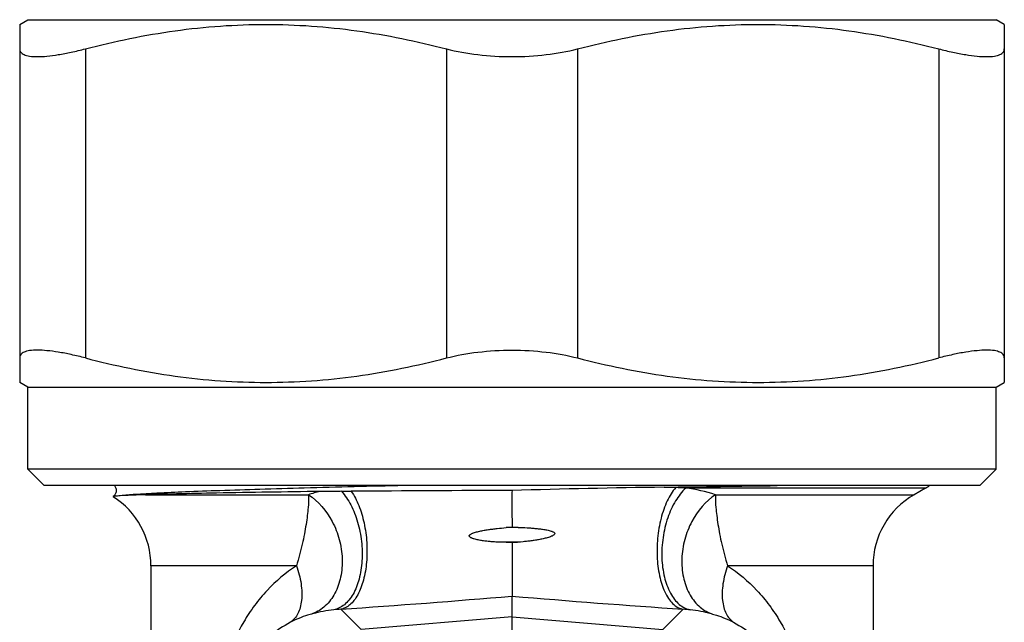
# Model space of a CAD drawing. Header units: millimetres. Extents: x 60394 to 199354, y 20895 to 166073.
# Tile 157 of 256: x 121074 to 121104, y 21145 to 21163. Entities that reach past the tile are written whole.
import ezdxf

# ---------------------------------------------------------------- set-up
doc = ezdxf.new("R2010")
doc.units = ezdxf.units.MM

msp = doc.modelspace()

# ---------------------------------------------------------------- linework, layer by layer
at = {"color": 0, "linetype": 'Continuous', "lineweight": -2}
for p, q in [((121074.482, 21163.225), (121074.732, 21163.37)), ((121074.482, 21163.225), (121074.482, 21152.314)), ((121074.732, 21163.37), (121104.232, 21163.37)), ((121104.482, 21163.225), (121104.232, 21163.37)), ((121104.482, 21163.225), (121104.482, 21152.314)), ((121076.482, 21162.481), (121076.482, 21153.058)), ((121087.482, 21162.481), (121087.482, 21153.058)), ((121091.482, 21162.481), (121091.482, 21153.058)), ((121102.482, 21162.481), (121102.482, 21153.058)), ((121074.732, 21152.17), (121074.482, 21152.314)), ((121074.732, 21149.67), (121074.732, 21152.17)), ((121074.732, 21152.17), (121104.232, 21152.17)), ((121104.232, 21152.17), (121104.482, 21152.314)), ((121104.232, 21149.67), (121104.232, 21152.17)), ((121104.232, 21149.67), (121074.732, 21149.67)), ((121075.232, 21149.17), (121074.732, 21149.67)), ((121103.732, 21149.17), (121104.232, 21149.67)), ((121103.732, 21149.17), (121075.232, 21149.17)), ((121094.119, 21149.12), (121094.47, 21149.108)), ((121078.312, 21148.89), (121083.278, 21148.89)), ((121102.082, 21149.092), (121094.777, 21149.092)), ((121095.685, 21148.89), (121101.732, 21148.89)), ((121102.082, 21149.092), (121101.732, 21148.89)), ((121089.301, 21147.887), (121089.482, 21147.902)), ((121089.482, 21147.902), (121089.668, 21147.896)), ((121089.668, 21147.896), (121089.301, 21147.887)), ((121089.824, 21147.456), (121089.12, 21147.44)), ((121089.482, 21147.422), (121089.12, 21147.44)), ((121089.482, 21147.422), (121089.482, 21145.798)), ((121078.482, 21146.725), (121078.482, 21139.641)), ((121082.914, 21146.725), (121078.482, 21146.725)), ((121100.482, 21146.725), (121096.049, 21146.725)), ((121100.482, 21146.725), (121100.482, 21139.641)), ((121089.482, 21145.168), (121089.482, 21145.798)), ((121084.887, 21144.778), (121084.263, 21145.4)), ((121094.076, 21144.778), (121094.701, 21145.4)), ((121089.482, 21145.168), (121084.887, 21144.778)), ((121089.482, 21145.168), (121094.076, 21144.778)), ((121089.482, 21142.289), (121089.482, 21145.168))]:
    msp.add_line(p, q, dxfattribs=at)
for centre, radius, start, end in [((121097.812, 20871.974), 277.17, 90.76359, 91.72235), ((121081.178, 22166.86), 1017.822, 270.728475, 270.922126), ((121094.05, 21137.529), 11.586, 86.4054, 87.9263), ((121101.082, 21150.824), 2, 300, 303.8101), ((121075.982, 21146.725), 2.5, 0, 57.2943), ((121084.861, 21143.91), 5.226, 103.5849, 107.6233), ((121084.095, 21213.662), 64.668, 270.16822, 270.43159), ((121092.133, 20127.387), 1021.636, 90.148715, 90.423511), ((121094.092, 21143.873), 5.264, 72.3861, 82.5267), ((121102.982, 21146.725), 2.5, 120, 180), ((121101.974, 21024.346), 123.708, 95.63643, 95.79572), ((121059.988, 21497.426), 352.862, 273.9447, 274.79458), ((121118.975, 21497.426), 352.862, 265.20542, 266.0553), ((121084.517, 21141.035), 4.372, 96.0629, 104.6468), ((121084.505, 21141.152), 4.255, 93.2581, 96.0612), ((121094.459, 21141.152), 4.255, 83.9388, 86.7419), ((121094.446, 21141.035), 4.372, 75.3532, 83.9371)]:
    msp.add_arc(centre, radius, start, end, dxfattribs=at)
for points, knots in [([(121076.482, 21162.481), (121077.381, 21162.715), (121078.748, 21162.997), (121080.594, 21163.192), (121081.982, 21163.242), (121083.37, 21163.192), (121085.215, 21162.997), (121086.583, 21162.715), (121087.482, 21162.481)], [0, 0, 0, 0, 0.250476, 0.375314, 0.5, 0.624686, 0.749524, 1, 1, 1, 1]), ([(121091.482, 21162.481), (121092.381, 21162.715), (121093.748, 21162.997), (121095.594, 21163.192), (121096.982, 21163.242), (121098.37, 21163.192), (121100.215, 21162.997), (121101.583, 21162.715), (121102.482, 21162.481)], [0, 0, 0, 0, 0.250476, 0.375314, 0.5, 0.624686, 0.749524, 1, 1, 1, 1]), ([(121074.482, 21162.481), (121074.482, 21162.463), (121074.487, 21162.426), (121074.514, 21162.375), (121074.558, 21162.334), (121074.619, 21162.3), (121074.696, 21162.274), (121074.83, 21162.248), (121075.038, 21162.238), (121075.33, 21162.256), (121075.675, 21162.303), (121076.066, 21162.378), (121076.339, 21162.444), (121076.482, 21162.481)], [0, 0, 0, 0, 0.025942, 0.051357, 0.07893, 0.110859, 0.148556, 0.192842, 0.302416, 0.44021, 0.60447, 0.792345, 1, 1, 1, 1]), ([(121087.482, 21162.481), (121087.796, 21162.399), (121088.461, 21162.281), (121089.134, 21162.243), (121089.482, 21162.243)], [0, 0, 0, 0, 0.482956, 1, 1, 1, 1]), ([(121089.482, 21162.243), (121089.83, 21162.243), (121090.503, 21162.281), (121091.167, 21162.399), (121091.482, 21162.481)], [0, 0, 0, 0, 0.517046, 1, 1, 1, 1]), ([(121102.482, 21162.481), (121102.624, 21162.444), (121102.898, 21162.378), (121103.288, 21162.303), (121103.633, 21162.256), (121103.926, 21162.238), (121104.133, 21162.248), (121104.267, 21162.274), (121104.344, 21162.3), (121104.405, 21162.334), (121104.45, 21162.375), (121104.477, 21162.426), (121104.482, 21162.463), (121104.482, 21162.481)], [0, 0, 0, 0, 0.207655, 0.39553, 0.55979, 0.697584, 0.807158, 0.851445, 0.889141, 0.92107, 0.948643, 0.974058, 1, 1, 1, 1]), ([(121076.482, 21153.058), (121076.339, 21153.095), (121076.066, 21153.161), (121075.675, 21153.237), (121075.33, 21153.283), (121075.038, 21153.301), (121074.83, 21153.292), (121074.696, 21153.265), (121074.619, 21153.24), (121074.558, 21153.206), (121074.514, 21153.164), (121074.487, 21153.114), (121074.482, 21153.077), (121074.482, 21153.058)], [0, 0, 0, 0, 0.207655, 0.39553, 0.55979, 0.697584, 0.807158, 0.851444, 0.889141, 0.92107, 0.948643, 0.974058, 1, 1, 1, 1]), ([(121076.482, 21153.058), (121077.381, 21152.825), (121078.748, 21152.543), (121080.594, 21152.347), (121081.982, 21152.298), (121083.37, 21152.347), (121085.215, 21152.543), (121086.583, 21152.825), (121087.482, 21153.058)], [0, 0, 0, 0, 0.250476, 0.375314, 0.5, 0.624686, 0.749524, 1, 1, 1, 1]), ([(121087.482, 21153.058), (121087.796, 21153.14), (121088.461, 21153.259), (121089.134, 21153.297), (121089.482, 21153.297)], [0, 0, 0, 0, 0.482956, 1, 1, 1, 1]), ([(121089.482, 21153.297), (121089.83, 21153.297), (121090.503, 21153.259), (121091.167, 21153.14), (121091.482, 21153.058)], [0, 0, 0, 0, 0.517046, 1, 1, 1, 1]), ([(121091.482, 21153.058), (121092.381, 21152.825), (121093.748, 21152.543), (121095.594, 21152.347), (121096.982, 21152.298), (121098.37, 21152.347), (121100.215, 21152.543), (121101.583, 21152.825), (121102.482, 21153.058)], [0, 0, 0, 0, 0.250476, 0.375314, 0.5, 0.624686, 0.749524, 1, 1, 1, 1]), ([(121104.482, 21153.058), (121104.482, 21153.077), (121104.477, 21153.114), (121104.45, 21153.164), (121104.405, 21153.206), (121104.344, 21153.24), (121104.267, 21153.265), (121104.133, 21153.292), (121103.926, 21153.301), (121103.633, 21153.283), (121103.288, 21153.237), (121102.898, 21153.161), (121102.624, 21153.095), (121102.482, 21153.058)], [0, 0, 0, 0, 0.025942, 0.051357, 0.07893, 0.110859, 0.148555, 0.192842, 0.302416, 0.44021, 0.60447, 0.792345, 1, 1, 1, 1]), ([(121077.367, 21149.171), (121077.387, 21149.145), (121077.421, 21149.085), (121077.423, 21148.996), (121077.405, 21148.929), (121077.378, 21148.878), (121077.351, 21148.848), (121077.332, 21148.832)], [0, 0, 0, 0, 0.254968, 0.541157, 0.680609, 0.806712, 1, 1, 1, 1]), ([(121086.192, 21149.17), (121085.179, 21149.145), (121083.713, 21149.108), (121081.842, 21149.055), (121080.634, 21149.016), (121079.591, 21148.978), (121078.731, 21148.94), (121078.07, 21148.903), (121077.698, 21148.875), (121077.548, 21148.857)], [0, 0, 0, 0, 0.351545, 0.508547, 0.649074, 0.77052, 0.870638, 0.947606, 1, 1, 1, 1]), ([(121094.47, 21149.108), (121094.365, 21148.988), (121094.184, 21148.685), (121094.003, 21148.158), (121093.902, 21147.559), (121093.891, 21146.945), (121093.97, 21146.373), (121094.112, 21145.953), (121094.271, 21145.69), (121094.4, 21145.543), (121094.543, 21145.442), (121094.649, 21145.407), (121094.701, 21145.4)], [0, 0, 0, 0, 0.115626, 0.252823, 0.403063, 0.555218, 0.697842, 0.821261, 0.874022, 0.920679, 0.962095, 1, 1, 1, 1]), ([(121077.332, 21148.832), (121077.331, 21148.832), (121077.33, 21148.831), (121077.332, 21148.829), (121077.333, 21148.829)], [0, 0, 0, 0, 0.467934, 1, 1, 1, 1]), ([(121077.548, 21148.857), (121077.518, 21148.855), (121077.467, 21148.852), (121077.407, 21148.846), (121077.371, 21148.842), (121077.353, 21148.839), (121077.34, 21148.836), (121077.334, 21148.834), (121077.332, 21148.832)], [0, 0, 0, 0, 0.410025, 0.713527, 0.825099, 0.909849, 0.967915, 1, 1, 1, 1]), ([(121078.312, 21148.89), (121078.162, 21148.886), (121077.907, 21148.877), (121077.653, 21148.865), (121077.548, 21148.857)], [0, 0, 0, 0, 0.588715, 1, 1, 1, 1]), ([(121083.633, 21148.989), (121082.582, 21148.975), (121081.123, 21148.953), (121079.349, 21148.918), (121078.626, 21148.9), (121078.312, 21148.89)], [0, 0, 0, 0, 0.592432, 0.822674, 1, 1, 1, 1]), ([(121083.278, 21148.89), (121083.285, 21148.759), (121083.278, 21148.546), (121083.245, 21148.245), (121083.207, 21147.978), (121083.156, 21147.688), (121083.091, 21147.379), (121083.012, 21147.055), (121082.95, 21146.836), (121082.914, 21146.725)], [0, 0, 0, 0, 0.178924, 0.289257, 0.412106, 0.546127, 0.689868, 0.841909, 1, 1, 1, 1]), ([(121083.278, 21148.89), (121083.585, 21148.694), (121083.965, 21148.238), (121084.239, 21147.53), (121084.329, 21146.951), (121084.286, 21146.388), (121084.114, 21145.887), (121083.821, 21145.49), (121083.552, 21145.318), (121083.412, 21145.265)], [0, 0, 0, 0, 0.25469, 0.3922, 0.529271, 0.660824, 0.783173, 0.895332, 1, 1, 1, 1]), ([(121084.285, 21148.994), (121084.23, 21148.993), (121084.013, 21148.993), (121083.796, 21148.992), (121083.633, 21148.989)], [0, 0, 0, 0, 0.252257, 1, 1, 1, 1]), ([(121084.285, 21148.994), (121084.397, 21148.87), (121084.594, 21148.57), (121084.797, 21148.05), (121084.893, 21147.569), (121084.921, 21147.17), (121084.914, 21146.784), (121084.847, 21146.336), (121084.694, 21145.935), (121084.524, 21145.682), (121084.383, 21145.537), (121084.226, 21145.434), (121084.112, 21145.394), (121084.055, 21145.383)], [0, 0, 0, 0, 0.122367, 0.260329, 0.406739, 0.480427, 0.552876, 0.689698, 0.810414, 0.863758, 0.912523, 0.95751, 1, 1, 1, 1]), ([(121084.582, 21148.995), (121084.676, 21148.863), (121084.836, 21148.548), (121084.991, 21148.019), (121085.07, 21147.435), (121085.065, 21146.848), (121084.976, 21146.307), (121084.833, 21145.914), (121084.677, 21145.669), (121084.551, 21145.534), (121084.413, 21145.44), (121084.312, 21145.407), (121084.263, 21145.4)], [0, 0, 0, 0, 0.122077, 0.262845, 0.413648, 0.564043, 0.703682, 0.824087, 0.875661, 0.921462, 0.962361, 1, 1, 1, 1]), ([(121089.482, 21149.02), (121089.481, 21148.935), (121089.482, 21148.712), (121089.481, 21148.339), (121089.482, 21148.051), (121089.482, 21147.902)], [0, 0, 0, 0, 0.22608, 0.600327, 1, 1, 1, 1]), ([(121094.777, 21149.092), (121094.655, 21148.981), (121094.435, 21148.693), (121094.204, 21148.177), (121094.065, 21147.585), (121094.029, 21146.974), (121094.101, 21146.397), (121094.251, 21145.971), (121094.424, 21145.701), (121094.569, 21145.547), (121094.73, 21145.437), (121094.849, 21145.395), (121094.908, 21145.383)], [0, 0, 0, 0, 0.117512, 0.252729, 0.398707, 0.546078, 0.685217, 0.808239, 0.862482, 0.911895, 0.957283, 1, 1, 1, 1]), ([(121095.685, 21148.89), (121095.378, 21148.694), (121094.999, 21148.238), (121094.725, 21147.53), (121094.635, 21146.951), (121094.677, 21146.388), (121094.85, 21145.887), (121095.142, 21145.49), (121095.412, 21145.318), (121095.552, 21145.265)], [0, 0, 0, 0, 0.25469, 0.3922, 0.529271, 0.660824, 0.783173, 0.895332, 1, 1, 1, 1]), ([(121095.685, 21148.89), (121095.679, 21148.759), (121095.685, 21148.546), (121095.719, 21148.245), (121095.757, 21147.978), (121095.807, 21147.688), (121095.873, 21147.379), (121095.951, 21147.055), (121096.014, 21146.836), (121096.049, 21146.725)], [0, 0, 0, 0, 0.178924, 0.289257, 0.412106, 0.546127, 0.689868, 0.841909, 1, 1, 1, 1]), ([(121089.12, 21147.44), (121089.075, 21147.442), (121088.985, 21147.447), (121088.851, 21147.457), (121088.717, 21147.47), (121088.607, 21147.485), (121088.519, 21147.499), (121088.453, 21147.511), (121088.388, 21147.526), (121088.334, 21147.54), (121088.292, 21147.554), (121088.261, 21147.566), (121088.231, 21147.58), (121088.206, 21147.595), (121088.19, 21147.611), (121088.181, 21147.626), (121088.18, 21147.644), (121088.189, 21147.66), (121088.201, 21147.672), (121088.219, 21147.686), (121088.243, 21147.7), (121088.273, 21147.714), (121088.315, 21147.73), (121088.368, 21147.747), (121088.433, 21147.764), (121088.498, 21147.78), (121088.564, 21147.793), (121088.652, 21147.81), (121088.763, 21147.828), (121088.897, 21147.846), (121089.076, 21147.867), (121089.211, 21147.88), (121089.301, 21147.887)], [0, 0, 0, 0, 0.062643, 0.125147, 0.187508, 0.249725, 0.280782, 0.311806, 0.342801, 0.373774, 0.389259, 0.40475, 0.420265, 0.43576, 0.443746, 0.451965, 0.45968, 0.467644, 0.475818, 0.483638, 0.499156, 0.514748, 0.530295, 0.561401, 0.592525, 0.623677, 0.654861, 0.686079, 0.748614, 0.811281, 0.874075, 1, 1, 1, 1]), ([(121089.668, 21147.896), (121089.759, 21147.893), (121089.895, 21147.887), (121090.077, 21147.875), (121090.212, 21147.863), (121090.325, 21147.851), (121090.415, 21147.839), (121090.482, 21147.828), (121090.548, 21147.816), (121090.614, 21147.801), (121090.668, 21147.786), (121090.71, 21147.771), (121090.741, 21147.757), (121090.765, 21147.741), (121090.781, 21147.725), (121090.788, 21147.702), (121090.776, 21147.679), (121090.759, 21147.665), (121090.74, 21147.651), (121090.716, 21147.638), (121090.675, 21147.619), (121090.622, 21147.599), (121090.558, 21147.58), (121090.492, 21147.562), (121090.427, 21147.547), (121090.338, 21147.528), (121090.228, 21147.508), (121090.094, 21147.488), (121089.959, 21147.47), (121089.869, 21147.461), (121089.824, 21147.456)], [0, 0, 0, 0, 0.12601, 0.188844, 0.251546, 0.314104, 0.345326, 0.376508, 0.407648, 0.438746, 0.469808, 0.485328, 0.500874, 0.516417, 0.524423, 0.532224, 0.547944, 0.555852, 0.563677, 0.579251, 0.594816, 0.62589, 0.656952, 0.68802, 0.719102, 0.750204, 0.812479, 0.874866, 0.937372, 1, 1, 1, 1]), ([(121082.914, 21146.725), (121082.587, 21146.513), (121082.132, 21146.129), (121081.628, 21145.523), (121081.181, 21144.841), (121080.753, 21143.857), (121080.59, 21142.999), (121080.556, 21142.553)], [0, 0, 0, 0, 0.236383, 0.355525, 0.47665, 0.72911, 1, 1, 1, 1]), ([(121082.914, 21146.725), (121082.978, 21146.546), (121083.069, 21146.198), (121083.09, 21145.763), (121083.036, 21145.46), (121082.966, 21145.27), (121082.865, 21145.114), (121082.777, 21145.033), (121082.73, 21145.001)], [0, 0, 0, 0, 0.309191, 0.581134, 0.700406, 0.808646, 0.907521, 1, 1, 1, 1]), ([(121096.049, 21146.725), (121095.986, 21146.546), (121095.895, 21146.198), (121095.874, 21145.763), (121095.927, 21145.46), (121095.997, 21145.27), (121096.098, 21145.114), (121096.186, 21145.033), (121096.233, 21145.001)], [0, 0, 0, 0, 0.309191, 0.581134, 0.700406, 0.808646, 0.907521, 1, 1, 1, 1]), ([(121096.049, 21146.725), (121096.377, 21146.513), (121096.831, 21146.129), (121097.335, 21145.523), (121097.782, 21144.841), (121098.211, 21143.857), (121098.373, 21142.999), (121098.408, 21142.553)], [0, 0, 0, 0, 0.236383, 0.355525, 0.47665, 0.72911, 1, 1, 1, 1]), ([(121083.412, 21145.265), (121083.359, 21145.251), (121083.125, 21145.183), (121082.898, 21145.09), (121082.73, 21145.001)], [0, 0, 0, 0, 0.223137, 1, 1, 1, 1]), ([(121095.552, 21145.265), (121095.604, 21145.251), (121095.839, 21145.183), (121096.065, 21145.09), (121096.233, 21145.001)], [0, 0, 0, 0, 0.223137, 1, 1, 1, 1]), ([(121082.73, 21145.001), (121082.508, 21144.884), (121082.085, 21144.602), (121081.541, 21144.039), (121081.193, 21143.446), (121080.997, 21142.876), (121080.94, 21142.551), (121080.924, 21142.379)], [0, 0, 0, 0, 0.227856, 0.45619, 0.703057, 0.843391, 1, 1, 1, 1]), ([(121096.233, 21145.001), (121096.456, 21144.884), (121096.879, 21144.602), (121097.422, 21144.039), (121097.771, 21143.446), (121097.966, 21142.876), (121098.023, 21142.551), (121098.04, 21142.379)], [0, 0, 0, 0, 0.227856, 0.45619, 0.703057, 0.843391, 1, 1, 1, 1])]:
    msp.add_open_spline(points, degree=3, knots=knots, dxfattribs=at)

doc.saveas('drawing.dxf')
